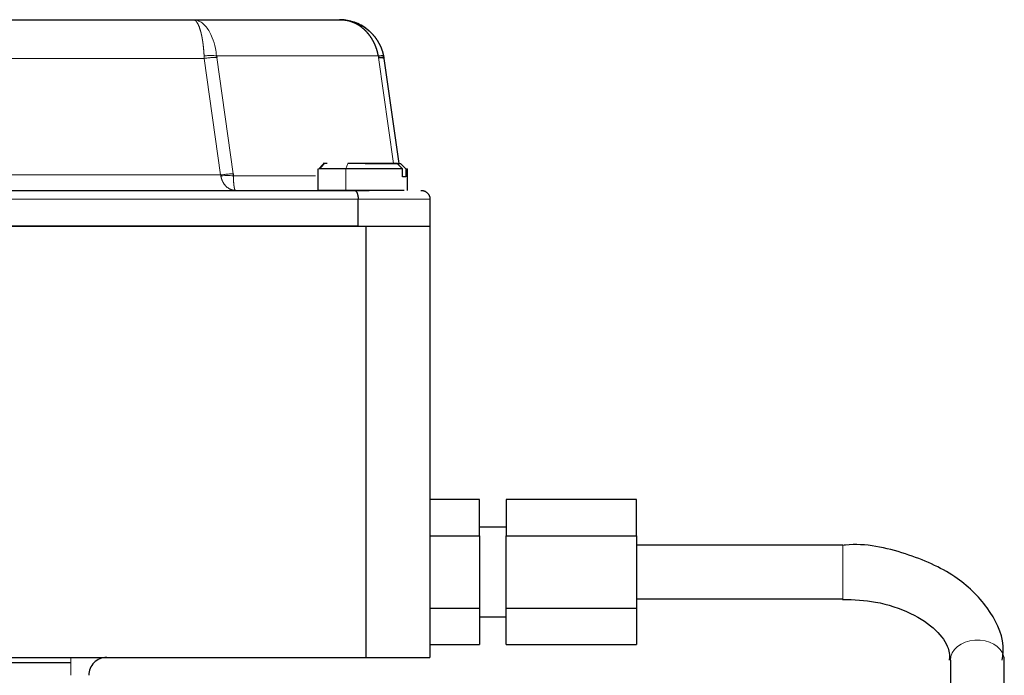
# Model space of a CAD drawing. Header units: inches. Extents: x 0 to 20790, y -12 to 14700.
# Tile 72 of 256: x 6521 to 6631, y 6920 to 6993. Entities that reach past the tile are written whole.
import ezdxf

# ---------------------------------------------------------------- set-up
doc = ezdxf.new("R2010")
doc.units = ezdxf.units.IN
doc.layers.add('1', color=7, linetype='Continuous', true_color=0xffffff)

msp = doc.modelspace()

# ---------------------------------------------------------------- linework, layer by layer
at = {"layer": '1', "color": 2, "linetype": 'Continuous', "lineweight": 25}
for p, q in [((6463.507, 6993.327), (6540.761, 6993.327)), ((6540.761, 6993.327), (6557.055, 6993.327)), ((6543.367, 6989.302), (6543.385, 6989.135)), ((6562.006, 6989.023), (6563.65, 6977.327)), ((6559.905, 6977.327), (6563.876, 6977.327)), ((6545.209, 6976.16), (6545.234, 6975.937)), ((6554.634, 6976.727), (6554.634, 6974.327)), ((6557.768, 6976.727), (6554.741, 6976.727)), ((6564.063, 6976.727), (6557.768, 6976.727)), ((6564.063, 6975.827), (6564.063, 6976.727)), ((6564.436, 6976.727), (6564.633, 6976.727)), ((6564.436, 6976.727), (6564.436, 6975.827)), ((6445.548, 6974.327), (6558.72, 6974.327)), ((6558.72, 6974.327), (6560.366, 6974.327)), ((6559.134, 6970.327), (6559.134, 6973.327)), ((6567.134, 6973.327), (6567.134, 6970.327)), ((6444.234, 6970.327), (6560.034, 6970.327)), ((6560.034, 6970.327), (6567.134, 6970.327)), ((6572.634, 6939.91), (6567.134, 6939.91)), ((6572.634, 6935.869), (6572.634, 6939.91)), ((6575.634, 6939.91), (6575.634, 6935.869)), ((6590.134, 6939.91), (6575.634, 6939.91)), ((6590.134, 6935.869), (6590.134, 6939.91)), ((6575.634, 6936.827), (6572.634, 6936.827)), ((6567.134, 6935.869), (6572.634, 6935.869)), ((6572.634, 6935.869), (6572.634, 6927.786)), ((6575.634, 6935.869), (6590.134, 6935.869)), ((6575.634, 6927.786), (6575.634, 6935.869)), ((6590.134, 6935.869), (6590.134, 6927.786)), ((6613.094, 6934.827), (6590.134, 6934.827)), ((6613.094, 6934.77), (6613.094, 6934.827)), ((6590.134, 6928.827), (6613.094, 6928.827)), ((6613.094, 6928.827), (6613.094, 6928.829)), ((6567.134, 6927.786), (6572.634, 6927.786)), ((6572.634, 6927.786), (6572.634, 6923.744)), ((6575.634, 6927.786), (6590.134, 6927.786)), ((6575.634, 6923.744), (6575.634, 6927.786)), ((6590.134, 6927.786), (6590.134, 6923.744)), ((6572.634, 6926.827), (6575.634, 6926.827)), ((6567.134, 6923.744), (6572.634, 6923.744)), ((6575.634, 6923.744), (6590.134, 6923.744)), ((6444.234, 6922.327), (6560.034, 6922.327)), ((6560.034, 6922.327), (6567.134, 6922.327)), ((6478.323, 6921.741), (6527.134, 6921.741)), ((6625.094, 6921.998), (6625.094, 6905.705)), ((6631.094, 6905.705), (6631.094, 6921.998))]:
    msp.add_line(p, q, dxfattribs=at)
at = {"layer": '1', "color": 110, "linetype": 'Continuous', "lineweight": 13}
for p, q in [((6561.385, 6989.302), (6543.367, 6989.302)), ((6543.385, 6989.135), (6545.209, 6976.16)), ((6563.072, 6977.327), (6561.413, 6989.135)), ((6541.998, 6989.023), (6462.27, 6989.023)), ((6543.822, 6976.049), (6541.998, 6989.023)), ((6557.992, 6977.327), (6557.768, 6976.727)), ((6543.822, 6976.049), (6460.446, 6976.049)), ((6557.768, 6974.327), (6557.768, 6976.727)), ((6554.376, 6975.937), (6545.234, 6975.937)), ((6567.134, 6973.327), (6559.134, 6973.327)), ((6613.094, 6928.829), (6613.094, 6934.77)), ((6527.134, 6921.741), (6527.134, 6922.327)), ((6527.134, 6921.741), (6527.134, 6920.327)), ((6625.094, 6921.998), (6625.094, 6921.998))]:
    msp.add_line(p, q, dxfattribs=at)
at = {"layer": '1', "color": 2, "linetype": 'Continuous', "lineweight": 25}
for start, end in [(90, 135), (135, 180)]:
    msp.add_arc((6531.134, 6920.327), 2, start, end, dxfattribs=at)
at = {"layer": '1', "color": 110, "linetype": 'Continuous', "lineweight": 13}
msp.add_ellipse((6628.094, 6921.998), major_axis=(-3, 0), ratio=0.7553694, start_param=3.3192036, end_param=6.2831853, dxfattribs=at)
at = {"layer": '1', "color": 2, "linetype": 'Continuous', "lineweight": 25}
msp.add_ellipse((6628.094, 6921.998), major_axis=(-3, 0), ratio=0.7553694, start_param=3.1415073, end_param=3.3192036, dxfattribs=at)
at = {"layer": '1', "color": 110, "linetype": 'Continuous', "lineweight": 13}
for points, knots in [([(6543.367, 6989.302), (6543.337, 6989.583), (6543.226, 6990.301), (6542.881, 6991.476), (6542.218, 6992.643), (6541.443, 6993.234), (6540.932, 6993.327), (6540.761, 6993.327)], [0, 0, 0, 0, 0.125, 0.325, 0.5806812, 0.8590874, 1, 1, 1, 1]), ([(6541.98, 6989.302), (6541.979, 6989.314), (6541.978, 6989.337), (6541.976, 6989.372), (6541.974, 6989.407), (6541.972, 6989.442), (6541.97, 6989.477), (6541.968, 6989.513), (6541.966, 6989.548), (6541.963, 6989.584), (6541.961, 6989.619), (6541.959, 6989.655), (6541.956, 6989.691), (6541.953, 6989.727), (6541.951, 6989.762), (6541.948, 6989.798), (6541.945, 6989.834), (6541.942, 6989.87), (6541.939, 6989.906), (6541.936, 6989.942), (6541.933, 6989.979), (6541.93, 6990.015), (6541.926, 6990.051), (6541.923, 6990.087), (6541.919, 6990.123), (6541.916, 6990.159), (6541.912, 6990.196), (6541.909, 6990.232), (6541.905, 6990.268), (6541.901, 6990.304), (6541.897, 6990.34), (6541.893, 6990.377), (6541.889, 6990.413), (6541.885, 6990.449), (6541.88, 6990.485), (6541.876, 6990.521), (6541.872, 6990.557), (6541.867, 6990.593), (6541.863, 6990.629), (6541.858, 6990.664), (6541.853, 6990.7), (6541.848, 6990.736), (6541.844, 6990.771), (6541.839, 6990.807), (6541.834, 6990.842), (6541.828, 6990.878), (6541.823, 6990.913), (6541.818, 6990.948), (6541.813, 6990.983), (6541.807, 6991.018), (6541.802, 6991.052), (6541.796, 6991.087), (6541.791, 6991.122), (6541.785, 6991.156), (6541.779, 6991.19), (6541.773, 6991.224), (6541.767, 6991.258), (6541.761, 6991.292), (6541.755, 6991.326), (6541.749, 6991.359), (6541.743, 6991.392), (6541.736, 6991.425), (6541.73, 6991.458), (6541.723, 6991.491), (6541.717, 6991.524), (6541.71, 6991.556), (6541.703, 6991.588), (6541.696, 6991.62), (6541.69, 6991.652), (6541.683, 6991.683), (6541.675, 6991.715), (6541.668, 6991.746), (6541.661, 6991.777), (6541.654, 6991.807), (6541.646, 6991.838), (6541.639, 6991.868), (6541.632, 6991.898), (6541.624, 6991.927), (6541.616, 6991.957), (6541.608, 6991.986), (6541.601, 6992.015), (6541.593, 6992.043), (6541.585, 6992.072), (6541.577, 6992.1), (6541.569, 6992.128), (6541.56, 6992.156), (6541.548, 6992.198), (6541.531, 6992.253), (6541.508, 6992.322), (6541.486, 6992.389), (6541.462, 6992.456), (6541.437, 6992.521), (6541.412, 6992.586), (6541.386, 6992.648), (6541.359, 6992.709), (6541.332, 6992.768), (6541.303, 6992.826), (6541.274, 6992.881), (6541.244, 6992.933), (6541.214, 6992.984), (6541.19, 6993.02), (6541.174, 6993.043), (6541.165, 6993.056), (6541.155, 6993.069), (6541.146, 6993.081), (6541.136, 6993.094), (6541.126, 6993.106), (6541.116, 6993.119), (6541.105, 6993.131), (6541.094, 6993.144), (6541.083, 6993.156), (6541.072, 6993.168), (6541.06, 6993.179), (6541.049, 6993.191), (6541.037, 6993.202), (6541.024, 6993.213), (6541.012, 6993.224), (6540.999, 6993.234), (6540.986, 6993.244), (6540.973, 6993.254), (6540.959, 6993.263), (6540.945, 6993.272), (6540.931, 6993.28), (6540.917, 6993.287), (6540.903, 6993.295), (6540.888, 6993.301), (6540.873, 6993.307), (6540.858, 6993.312), (6540.842, 6993.317), (6540.826, 6993.32), (6540.81, 6993.323), (6540.794, 6993.326), (6540.777, 6993.327), (6540.766, 6993.327), (6540.761, 6993.327)], [0, 0, 0, 0, 0.0050987, 0.0102202, 0.0153643, 0.0205308, 0.0257197, 0.0309307, 0.0361637, 0.0414185, 0.046695, 0.051993, 0.0573123, 0.0626527, 0.0680141, 0.0733962, 0.0787989, 0.0842221, 0.0896653, 0.0951286, 0.1006117, 0.1061143, 0.1116363, 0.1171775, 0.1227375, 0.1283163, 0.1339136, 0.1395291, 0.1451627, 0.150814, 0.1564829, 0.1621691, 0.1678724, 0.1735924, 0.1793291, 0.1850821, 0.1908511, 0.196636, 0.2024364, 0.208252, 0.2140827, 0.2199281, 0.225788, 0.2316621, 0.2375501, 0.2434517, 0.2493667, 0.2552947, 0.2612356, 0.2671889, 0.2731545, 0.279132, 0.2851211, 0.2911215, 0.2971329, 0.3031551, 0.3091877, 0.3152304, 0.321283, 0.3273451, 0.3334164, 0.3394966, 0.3455854, 0.3516825, 0.3577876, 0.3639003, 0.3700205, 0.3761476, 0.3822815, 0.3884219, 0.3945683, 0.4007206, 0.4068783, 0.4130412, 0.419209, 0.4253813, 0.4315579, 0.4377384, 0.4439225, 0.4501099, 0.4563003, 0.4624934, 0.4686889, 0.4748865, 0.4811054, 0.4873684, 0.4936755, 0.5097484, 0.5261105, 0.5427631, 0.5597074, 0.5769442, 0.5944738, 0.6122965, 0.630412, 0.6488198, 0.6675188, 0.6865077, 0.7057847, 0.7253474, 0.7451932, 0.7507076, 0.7563569, 0.7621415, 0.7680618, 0.7741183, 0.7803114, 0.7866413, 0.7931086, 0.7997135, 0.8064564, 0.8133376, 0.8203574, 0.8275161, 0.8348139, 0.8422511, 0.8498278, 0.8575442, 0.8654006, 0.8733968, 0.8815331, 0.8898095, 0.8982259, 0.9067823, 0.9154785, 0.9243146, 0.9332902, 0.9424051, 0.9516591, 0.9610517, 0.9705826, 0.9802513, 0.9900573, 1, 1, 1, 1]), ([(6541.998, 6989.023), (6541.997, 6989.033), (6541.996, 6989.054), (6541.993, 6989.085), (6541.991, 6989.116), (6541.989, 6989.147), (6541.987, 6989.178), (6541.985, 6989.209), (6541.983, 6989.24), (6541.981, 6989.271), (6541.98, 6989.292), (6541.98, 6989.302)], [0, 0, 0, 0, 0.1113068, 0.2225658, 0.3337767, 0.4449387, 0.5560515, 0.6671146, 0.7781273, 0.8890893, 1, 1, 1, 1]), ([(6541.998, 6989.023), (6542.126, 6989.041), (6542.318, 6989.065), (6542.567, 6989.09), (6542.749, 6989.106), (6542.923, 6989.119), (6543.144, 6989.131), (6543.294, 6989.135), (6543.385, 6989.135)], [0, 0, 0, 0, 0.25, 0.375, 0.5, 0.625, 0.75, 1, 1, 1, 1]), ([(6545.209, 6976.16), (6545.128, 6976.16), (6544.951, 6976.157), (6544.604, 6976.136), (6544.22, 6976.1), (6543.936, 6976.065), (6543.822, 6976.049)], [0, 0, 0, 0, 0.2222222, 0.4444444, 0.7777778, 1, 1, 1, 1]), ([(6543.847, 6975.937), (6543.846, 6975.942), (6543.844, 6975.951), (6543.842, 6975.965), (6543.839, 6975.979), (6543.836, 6975.993), (6543.833, 6976.007), (6543.829, 6976.021), (6543.826, 6976.035), (6543.823, 6976.044), (6543.822, 6976.049)], [0, 0, 0, 0, 0.1236767, 0.2476882, 0.3720564, 0.496803, 0.6219494, 0.7475171, 0.873527, 1, 1, 1, 1]), ([(6545.234, 6975.937), (6545.181, 6975.943), (6545.015, 6975.958), (6544.577, 6975.976), (6544.139, 6975.96), (6543.847, 6975.937), (6543.847, 6975.937), (6543.847, 6975.937)], [0, 0, 0, 0, 0.1428357, 0.4285558, 0.999996, 0.999996, 1, 1, 1, 1]), ([(6545.472, 6974.327), (6545.465, 6974.327), (6545.453, 6974.327), (6545.434, 6974.328), (6545.416, 6974.328), (6545.398, 6974.329), (6545.38, 6974.33), (6545.362, 6974.332), (6545.345, 6974.333), (6545.328, 6974.335), (6545.311, 6974.337), (6545.295, 6974.339), (6545.278, 6974.341), (6545.262, 6974.343), (6545.246, 6974.346), (6545.231, 6974.349), (6545.216, 6974.351), (6545.201, 6974.354), (6545.186, 6974.357), (6545.171, 6974.36), (6545.157, 6974.364), (6545.143, 6974.367), (6545.129, 6974.371), (6545.116, 6974.374), (6545.103, 6974.378), (6545.09, 6974.381), (6545.077, 6974.385), (6545.064, 6974.389), (6545.052, 6974.393), (6545.04, 6974.396), (6545.028, 6974.4), (6545.017, 6974.404), (6545.006, 6974.408), (6544.995, 6974.412), (6544.984, 6974.416), (6544.974, 6974.42), (6544.929, 6974.437), (6544.854, 6974.47), (6544.75, 6974.526), (6544.653, 6974.587), (6544.564, 6974.652), (6544.495, 6974.71), (6544.442, 6974.76), (6544.401, 6974.8), (6544.359, 6974.844), (6544.314, 6974.895), (6544.267, 6974.953), (6544.218, 6975.018), (6544.17, 6975.088), (6544.126, 6975.159), (6544.092, 6975.219), (6544.067, 6975.267), (6544.049, 6975.302), (6544.032, 6975.338), (6544.015, 6975.375), (6543.999, 6975.411), (6543.984, 6975.448), (6543.969, 6975.485), (6543.955, 6975.522), (6543.942, 6975.56), (6543.929, 6975.597), (6543.917, 6975.635), (6543.906, 6975.673), (6543.896, 6975.711), (6543.886, 6975.749), (6543.877, 6975.786), (6543.868, 6975.824), (6543.86, 6975.862), (6543.853, 6975.9), (6543.849, 6975.925), (6543.847, 6975.937)], [0, 0, 0, 0, 0.00915, 0.018181, 0.0270929, 0.0358854, 0.0445583, 0.0531116, 0.0615449, 0.0698583, 0.0780516, 0.0861246, 0.0940775, 0.10191, 0.1096222, 0.117214, 0.1246855, 0.1320367, 0.1392675, 0.1463782, 0.1533686, 0.1602389, 0.1669892, 0.1736196, 0.1801301, 0.1865209, 0.1927921, 0.1989438, 0.2049763, 0.2108895, 0.2166837, 0.2223591, 0.2279158, 0.233354, 0.2386738, 0.2438756, 0.2489593, 0.3051513, 0.3584363, 0.4088067, 0.4562719, 0.5008575, 0.5227777, 0.5460926, 0.5708336, 0.5973725, 0.625811, 0.6585626, 0.6903111, 0.7210173, 0.750645, 0.7648266, 0.7788963, 0.7928529, 0.8066952, 0.820422, 0.8340322, 0.8475248, 0.8608987, 0.8741532, 0.8872873, 0.9003004, 0.9131918, 0.9259611, 0.9386078, 0.9511318, 0.9635329, 0.9758112, 0.9879667, 1, 1, 1, 1]), ([(6545.234, 6975.937), (6545.234, 6975.931), (6545.234, 6975.918), (6545.235, 6975.899), (6545.235, 6975.879), (6545.236, 6975.86), (6545.236, 6975.841), (6545.237, 6975.821), (6545.237, 6975.801), (6545.238, 6975.782), (6545.238, 6975.762), (6545.239, 6975.742), (6545.24, 6975.723), (6545.24, 6975.703), (6545.241, 6975.683), (6545.242, 6975.663), (6545.243, 6975.643), (6545.244, 6975.623), (6545.244, 6975.604), (6545.245, 6975.584), (6545.246, 6975.564), (6545.247, 6975.544), (6545.248, 6975.524), (6545.249, 6975.504), (6545.25, 6975.484), (6545.251, 6975.465), (6545.253, 6975.445), (6545.254, 6975.425), (6545.255, 6975.406), (6545.256, 6975.386), (6545.258, 6975.366), (6545.259, 6975.347), (6545.26, 6975.327), (6545.262, 6975.308), (6545.263, 6975.289), (6545.265, 6975.269), (6545.266, 6975.25), (6545.268, 6975.231), (6545.27, 6975.212), (6545.271, 6975.194), (6545.273, 6975.175), (6545.275, 6975.156), (6545.276, 6975.138), (6545.278, 6975.119), (6545.28, 6975.101), (6545.282, 6975.083), (6545.284, 6975.065), (6545.286, 6975.047), (6545.288, 6975.029), (6545.289, 6975.012), (6545.291, 6974.994), (6545.293, 6974.977), (6545.295, 6974.96), (6545.297, 6974.943), (6545.299, 6974.927), (6545.301, 6974.91), (6545.303, 6974.894), (6545.305, 6974.877), (6545.307, 6974.862), (6545.309, 6974.846), (6545.311, 6974.83), (6545.313, 6974.815), (6545.315, 6974.8), (6545.317, 6974.785), (6545.319, 6974.77), (6545.321, 6974.755), (6545.324, 6974.741), (6545.327, 6974.722), (6545.33, 6974.699), (6545.335, 6974.672), (6545.34, 6974.646), (6545.345, 6974.62), (6545.35, 6974.595), (6545.355, 6974.571), (6545.361, 6974.547), (6545.366, 6974.524), (6545.372, 6974.502), (6545.378, 6974.481), (6545.384, 6974.461), (6545.39, 6974.442), (6545.396, 6974.428), (6545.4, 6974.416), (6545.403, 6974.408), (6545.407, 6974.4), (6545.41, 6974.392), (6545.414, 6974.384), (6545.418, 6974.376), (6545.422, 6974.369), (6545.426, 6974.362), (6545.43, 6974.356), (6545.435, 6974.35), (6545.44, 6974.344), (6545.445, 6974.339), (6545.45, 6974.335), (6545.455, 6974.332), (6545.46, 6974.329), (6545.466, 6974.328), (6545.47, 6974.327), (6545.472, 6974.327)], [0, 0, 0, 0, 0.0061541, 0.0123529, 0.0185964, 0.0248848, 0.0312182, 0.0375966, 0.04402, 0.0504884, 0.0570019, 0.0635604, 0.070164, 0.0768124, 0.0835058, 0.090244, 0.0970268, 0.1038543, 0.1107263, 0.1176427, 0.1246032, 0.1316078, 0.1386563, 0.1457484, 0.1528841, 0.160063, 0.1672851, 0.1745499, 0.1818574, 0.1892072, 0.1965992, 0.204033, 0.2115083, 0.219025, 0.2265827, 0.234181, 0.2418198, 0.2494987, 0.2572174, 0.2649756, 0.2727729, 0.2806091, 0.2884838, 0.2963967, 0.3043474, 0.3123357, 0.3203611, 0.3284233, 0.3365221, 0.344657, 0.3528277, 0.361034, 0.3692753, 0.3775515, 0.3858621, 0.3942069, 0.4025855, 0.4109976, 0.4194428, 0.4279209, 0.4364316, 0.4449744, 0.4535492, 0.4621556, 0.4708106, 0.4795538, 0.4883869, 0.4973102, 0.514327, 0.5317385, 0.5495466, 0.5677527, 0.5863581, 0.6053637, 0.6247702, 0.6445777, 0.6647862, 0.6853952, 0.706404, 0.7278114, 0.7496158, 0.7603954, 0.7716626, 0.783419, 0.7956664, 0.8084062, 0.8216397, 0.8353683, 0.8495929, 0.8643144, 0.8795335, 0.8952507, 0.911466, 0.9281794, 0.9453904, 0.9630983, 0.981302, 1, 1, 1, 1])]:
    msp.add_open_spline(points, degree=3, knots=knots, dxfattribs=at)
at = {"layer": '1', "color": 2, "linetype": 'Continuous', "lineweight": 25}
for points, knots in [([(6557.055, 6993.327), (6557.066, 6993.327), (6557.089, 6993.327), (6557.122, 6993.327), (6557.156, 6993.326), (6557.189, 6993.325), (6557.222, 6993.324), (6557.255, 6993.323), (6557.288, 6993.322), (6557.321, 6993.32), (6557.353, 6993.318), (6557.386, 6993.316), (6557.418, 6993.314), (6557.451, 6993.312), (6557.483, 6993.309), (6557.515, 6993.306), (6557.547, 6993.303), (6557.578, 6993.3), (6557.61, 6993.296), (6557.641, 6993.293), (6557.673, 6993.289), (6557.704, 6993.285), (6557.735, 6993.281), (6557.766, 6993.277), (6557.796, 6993.272), (6557.827, 6993.267), (6557.857, 6993.262), (6557.887, 6993.257), (6557.918, 6993.252), (6557.947, 6993.247), (6557.977, 6993.241), (6558.007, 6993.236), (6558.036, 6993.23), (6558.066, 6993.224), (6558.095, 6993.218), (6558.124, 6993.212), (6558.153, 6993.205), (6558.181, 6993.199), (6558.21, 6993.192), (6558.238, 6993.185), (6558.266, 6993.178), (6558.294, 6993.171), (6558.322, 6993.164), (6558.35, 6993.157), (6558.378, 6993.149), (6558.405, 6993.142), (6558.432, 6993.134), (6558.459, 6993.126), (6558.486, 6993.118), (6558.513, 6993.11), (6558.539, 6993.102), (6558.566, 6993.094), (6558.592, 6993.085), (6558.618, 6993.077), (6558.644, 6993.068), (6558.669, 6993.06), (6558.695, 6993.051), (6558.72, 6993.042), (6558.745, 6993.033), (6558.77, 6993.024), (6558.795, 6993.015), (6558.82, 6993.005), (6558.844, 6992.996), (6558.869, 6992.987), (6558.893, 6992.977), (6558.917, 6992.968), (6558.941, 6992.958), (6558.964, 6992.948), (6558.988, 6992.939), (6559.011, 6992.929), (6559.034, 6992.919), (6559.057, 6992.909), (6559.08, 6992.899), (6559.103, 6992.889), (6559.125, 6992.879), (6559.147, 6992.868), (6559.17, 6992.858), (6559.192, 6992.848), (6559.213, 6992.837), (6559.235, 6992.827), (6559.257, 6992.816), (6559.278, 6992.806), (6559.299, 6992.795), (6559.32, 6992.785), (6559.341, 6992.774), (6559.362, 6992.763), (6559.382, 6992.753), (6559.402, 6992.742), (6559.423, 6992.731), (6559.443, 6992.72), (6559.463, 6992.709), (6559.482, 6992.699), (6559.502, 6992.688), (6559.521, 6992.677), (6559.54, 6992.666), (6559.56, 6992.655), (6559.578, 6992.644), (6559.597, 6992.633), (6559.616, 6992.622), (6559.634, 6992.611), (6559.653, 6992.6), (6559.671, 6992.588), (6559.689, 6992.577), (6559.707, 6992.566), (6559.724, 6992.555), (6559.742, 6992.544), (6559.759, 6992.533), (6559.777, 6992.522), (6559.794, 6992.51), (6559.811, 6992.499), (6559.828, 6992.488), (6559.844, 6992.477), (6559.861, 6992.466), (6559.877, 6992.455), (6559.893, 6992.443), (6559.91, 6992.432), (6559.926, 6992.421), (6559.941, 6992.41), (6559.957, 6992.399), (6559.973, 6992.388), (6559.988, 6992.377), (6560.003, 6992.366), (6560.018, 6992.354), (6560.033, 6992.343), (6560.048, 6992.332), (6560.063, 6992.321), (6560.078, 6992.31), (6560.092, 6992.299), (6560.106, 6992.288), (6560.121, 6992.277), (6560.135, 6992.266), (6560.149, 6992.255), (6560.163, 6992.244), (6560.193, 6992.22), (6560.24, 6992.182), (6560.301, 6992.13), (6560.362, 6992.078), (6560.421, 6992.025), (6560.48, 6991.971), (6560.537, 6991.916), (6560.594, 6991.86), (6560.65, 6991.803), (6560.704, 6991.745), (6560.758, 6991.687), (6560.811, 6991.628), (6560.863, 6991.568), (6560.914, 6991.507), (6560.964, 6991.446), (6561.013, 6991.383), (6561.06, 6991.321), (6561.107, 6991.257), (6561.152, 6991.193), (6561.197, 6991.129), (6561.24, 6991.064), (6561.282, 6990.998), (6561.323, 6990.932), (6561.363, 6990.866), (6561.401, 6990.799), (6561.439, 6990.732), (6561.475, 6990.665), (6561.51, 6990.597), (6561.544, 6990.529), (6561.577, 6990.461), (6561.609, 6990.393), (6561.639, 6990.325), (6561.668, 6990.256), (6561.696, 6990.187), (6561.723, 6990.119), (6561.749, 6990.05), (6561.774, 6989.981), (6561.797, 6989.913), (6561.82, 6989.844), (6561.841, 6989.776), (6561.861, 6989.708), (6561.88, 6989.639), (6561.898, 6989.571), (6561.915, 6989.504), (6561.931, 6989.436), (6561.946, 6989.369), (6561.955, 6989.324), (6561.959, 6989.302)], [0, 0, 0, 0, 0.0049542, 0.0098916, 0.0148121, 0.0197157, 0.0246021, 0.0294715, 0.0343236, 0.0391584, 0.0439758, 0.0487758, 0.0535582, 0.058323, 0.0630701, 0.0677994, 0.0725109, 0.0772045, 0.0818802, 0.0865378, 0.0911774, 0.0957988, 0.100402, 0.1049869, 0.1095536, 0.1141019, 0.1186318, 0.1231432, 0.1276361, 0.1321105, 0.1365663, 0.1410035, 0.145422, 0.1498218, 0.1542028, 0.1585651, 0.1629086, 0.1672332, 0.171539, 0.1758259, 0.1800938, 0.1843428, 0.1885729, 0.1927839, 0.196976, 0.201149, 0.2053029, 0.2094378, 0.2135537, 0.2176504, 0.2217281, 0.2257866, 0.229826, 0.2338463, 0.2378475, 0.2418295, 0.2457924, 0.2497361, 0.2536607, 0.2575662, 0.2614525, 0.2653197, 0.2691677, 0.2729967, 0.2768065, 0.2805971, 0.2843687, 0.2881212, 0.2918546, 0.2955689, 0.2992641, 0.3029403, 0.3065974, 0.3102355, 0.3138547, 0.3174548, 0.3210359, 0.3245981, 0.3281414, 0.3316658, 0.3351712, 0.3386578, 0.3421255, 0.3455745, 0.3490046, 0.3524159, 0.3558085, 0.3591824, 0.3625376, 0.3658741, 0.369192, 0.3724913, 0.3757719, 0.3790341, 0.3822777, 0.3855029, 0.3887095, 0.3918978, 0.3950677, 0.3982192, 0.4013524, 0.4044674, 0.407564, 0.4106425, 0.4137028, 0.416745, 0.419769, 0.422775, 0.425763, 0.4287329, 0.431685, 0.4346191, 0.4375353, 0.4404337, 0.4433144, 0.4461773, 0.4490224, 0.4518499, 0.4546598, 0.4574521, 0.4602269, 0.4629841, 0.4657239, 0.4684463, 0.4711513, 0.473839, 0.4765094, 0.4791626, 0.4817985, 0.4844174, 0.4870191, 0.4896037, 0.4921714, 0.494722, 0.5066223, 0.5183717, 0.5299851, 0.541572, 0.5531535, 0.5647279, 0.5762931, 0.5878472, 0.5993882, 0.6109141, 0.622423, 0.6339129, 0.6453817, 0.6568276, 0.6682485, 0.6796425, 0.6910076, 0.7023419, 0.7136435, 0.7249104, 0.7361407, 0.7473326, 0.7584842, 0.7695937, 0.7806592, 0.791679, 0.8026512, 0.8135743, 0.8244463, 0.8352658, 0.8460311, 0.8567405, 0.8673925, 0.8779855, 0.8885181, 0.8989888, 0.9093962, 0.9197389, 0.9300155, 0.9402249, 0.9503656, 0.9604366, 0.9704366, 0.9803646, 0.9902194, 1, 1, 1, 1]), ([(6561.385, 6989.302), (6561.383, 6989.313), (6561.379, 6989.336), (6561.372, 6989.369), (6561.366, 6989.403), (6561.359, 6989.437), (6561.352, 6989.471), (6561.345, 6989.506), (6561.337, 6989.54), (6561.33, 6989.574), (6561.321, 6989.609), (6561.313, 6989.644), (6561.305, 6989.678), (6561.296, 6989.713), (6561.287, 6989.748), (6561.277, 6989.783), (6561.268, 6989.819), (6561.258, 6989.854), (6561.247, 6989.889), (6561.237, 6989.925), (6561.226, 6989.96), (6561.215, 6989.996), (6561.204, 6990.031), (6561.192, 6990.067), (6561.18, 6990.102), (6561.168, 6990.138), (6561.156, 6990.174), (6561.143, 6990.21), (6561.13, 6990.245), (6561.116, 6990.281), (6561.103, 6990.317), (6561.089, 6990.353), (6561.075, 6990.389), (6561.06, 6990.425), (6561.045, 6990.461), (6561.03, 6990.497), (6561.015, 6990.532), (6560.999, 6990.568), (6560.983, 6990.604), (6560.966, 6990.64), (6560.95, 6990.676), (6560.933, 6990.711), (6560.916, 6990.747), (6560.898, 6990.783), (6560.88, 6990.818), (6560.862, 6990.854), (6560.844, 6990.889), (6560.825, 6990.924), (6560.806, 6990.96), (6560.786, 6990.995), (6560.767, 6991.03), (6560.747, 6991.065), (6560.726, 6991.1), (6560.706, 6991.135), (6560.685, 6991.169), (6560.664, 6991.204), (6560.642, 6991.238), (6560.62, 6991.272), (6560.598, 6991.307), (6560.576, 6991.341), (6560.553, 6991.374), (6560.53, 6991.408), (6560.507, 6991.442), (6560.483, 6991.475), (6560.46, 6991.508), (6560.435, 6991.541), (6560.411, 6991.574), (6560.386, 6991.607), (6560.361, 6991.639), (6560.336, 6991.671), (6560.31, 6991.703), (6560.285, 6991.735), (6560.259, 6991.767), (6560.232, 6991.798), (6560.205, 6991.829), (6560.179, 6991.86), (6560.151, 6991.891), (6560.124, 6991.921), (6560.096, 6991.951), (6560.068, 6991.981), (6560.04, 6992.011), (6560.012, 6992.04), (6559.983, 6992.069), (6559.954, 6992.098), (6559.925, 6992.127), (6559.895, 6992.155), (6559.831, 6992.216), (6559.729, 6992.307), (6559.586, 6992.425), (6559.434, 6992.541), (6559.274, 6992.651), (6559.106, 6992.757), (6558.93, 6992.856), (6558.745, 6992.948), (6558.608, 6993.009), (6558.521, 6993.043), (6558.489, 6993.056), (6558.455, 6993.069), (6558.421, 6993.082), (6558.386, 6993.095), (6558.35, 6993.107), (6558.313, 6993.12), (6558.276, 6993.132), (6558.237, 6993.145), (6558.198, 6993.157), (6558.158, 6993.169), (6558.117, 6993.18), (6558.075, 6993.192), (6558.032, 6993.203), (6557.988, 6993.214), (6557.944, 6993.225), (6557.898, 6993.235), (6557.852, 6993.245), (6557.805, 6993.255), (6557.757, 6993.264), (6557.708, 6993.272), (6557.658, 6993.28), (6557.608, 6993.288), (6557.556, 6993.295), (6557.504, 6993.301), (6557.451, 6993.307), (6557.397, 6993.312), (6557.342, 6993.317), (6557.286, 6993.321), (6557.229, 6993.323), (6557.172, 6993.326), (6557.114, 6993.327), (6557.075, 6993.327), (6557.055, 6993.327)], [0, 0, 0, 0, 0.0049091, 0.0098454, 0.0148089, 0.0197994, 0.0248167, 0.0298607, 0.0349313, 0.0400283, 0.0451516, 0.050301, 0.0554764, 0.0606775, 0.0659042, 0.0711564, 0.0764338, 0.0817363, 0.0870637, 0.0924158, 0.0977924, 0.1031933, 0.1086182, 0.1140671, 0.1195396, 0.1250355, 0.1305547, 0.1360969, 0.1416619, 0.1472494, 0.1528592, 0.1584911, 0.1641447, 0.1698199, 0.1755165, 0.181234, 0.1869724, 0.1927313, 0.1985104, 0.2043095, 0.2101282, 0.2159664, 0.2218238, 0.2276999, 0.2335946, 0.2395076, 0.2454385, 0.2513871, 0.257353, 0.263336, 0.2693356, 0.2753517, 0.2813839, 0.2874319, 0.2934953, 0.2995738, 0.3056672, 0.311775, 0.3178969, 0.3240326, 0.3301818, 0.3363442, 0.3425193, 0.3487068, 0.3549064, 0.3611178, 0.3673405, 0.3735743, 0.3798188, 0.3860737, 0.3923385, 0.3986129, 0.4048966, 0.4111893, 0.4174905, 0.4237999, 0.4301171, 0.4364418, 0.4427736, 0.4491122, 0.4554572, 0.4618082, 0.4681649, 0.4745269, 0.4808938, 0.4872654, 0.4936412, 0.5221469, 0.551487, 0.5816678, 0.6126903, 0.6445524, 0.6772488, 0.7107708, 0.7451056, 0.7507188, 0.7564606, 0.7623316, 0.7683322, 0.7744627, 0.7807237, 0.7871154, 0.7936383, 0.8002928, 0.8070792, 0.8139978, 0.821049, 0.8282329, 0.8355501, 0.8430005, 0.8505846, 0.8583024, 0.8661541, 0.8741399, 0.8822599, 0.8905141, 0.8989025, 0.9074252, 0.9160821, 0.924873, 0.9337979, 0.9428566, 0.9520487, 0.9613741, 0.9708323, 0.980423, 0.9901458, 1, 1, 1, 1]), ([(6559.999, 6992.369), (6559.532, 6992.7), (6558.815, 6993.063), (6557.757, 6993.29), (6557.284, 6993.327), (6557.055, 6993.327)], [0, 0, 0, 0, 0.5156352, 0.7615119, 1, 1, 1, 1]), ([(6561.413, 6989.135), (6561.504, 6989.135), (6561.628, 6989.131), (6561.763, 6989.119), (6561.848, 6989.106), (6561.915, 6989.09), (6561.982, 6989.065), (6562.004, 6989.041), (6562.006, 6989.023)], [0, 0, 0, 0, 0.25, 0.375, 0.5, 0.625, 0.75, 1, 1, 1, 1]), ([(6555.392, 6977.327), (6555.301, 6977.23), (6555.115, 6977.03), (6554.928, 6976.83), (6554.832, 6976.727)], [0, 0, 0, 0, 0.4843967, 1, 1, 1, 1]), ([(6564.063, 6976.727), (6563.967, 6976.83), (6563.78, 6977.03), (6563.593, 6977.23), (6563.503, 6977.327)], [0, 0, 0, 0, 0.5156033, 1, 1, 1, 1]), ([(6563.876, 6977.327), (6563.967, 6977.23), (6564.153, 6977.03), (6564.34, 6976.83), (6564.436, 6976.727)], [0, 0, 0, 0, 0.4843967, 1, 1, 1, 1]), ([(6558.72, 6974.327), (6558.722, 6974.327), (6558.726, 6974.327), (6558.732, 6974.327), (6558.738, 6974.326), (6558.744, 6974.326), (6558.75, 6974.325), (6558.755, 6974.324), (6558.761, 6974.322), (6558.766, 6974.321), (6558.772, 6974.319), (6558.777, 6974.318), (6558.782, 6974.316), (6558.787, 6974.314), (6558.792, 6974.312), (6558.797, 6974.31), (6558.802, 6974.307), (6558.807, 6974.305), (6558.811, 6974.303), (6558.816, 6974.3), (6558.82, 6974.297), (6558.825, 6974.295), (6558.829, 6974.292), (6558.833, 6974.289), (6558.837, 6974.287), (6558.841, 6974.284), (6558.845, 6974.281), (6558.848, 6974.278), (6558.852, 6974.275), (6558.855, 6974.272), (6558.859, 6974.269), (6558.862, 6974.266), (6558.865, 6974.263), (6558.868, 6974.261), (6558.872, 6974.258), (6558.874, 6974.255), (6558.887, 6974.242), (6558.909, 6974.218), (6558.939, 6974.178), (6558.965, 6974.134), (6558.989, 6974.087), (6559.008, 6974.046), (6559.021, 6974.013), (6559.031, 6973.987), (6559.04, 6973.961), (6559.049, 6973.934), (6559.058, 6973.906), (6559.066, 6973.877), (6559.074, 6973.848), (6559.081, 6973.819), (6559.088, 6973.789), (6559.095, 6973.758), (6559.1, 6973.727), (6559.106, 6973.696), (6559.111, 6973.665), (6559.115, 6973.634), (6559.119, 6973.602), (6559.122, 6973.571), (6559.125, 6973.54), (6559.128, 6973.508), (6559.13, 6973.477), (6559.131, 6973.447), (6559.133, 6973.416), (6559.133, 6973.386), (6559.134, 6973.357), (6559.134, 6973.337), (6559.134, 6973.327)], [0, 0, 0, 0, 0.0097989, 0.019458, 0.0289767, 0.0383541, 0.0475895, 0.0566824, 0.0656322, 0.0744385, 0.0831008, 0.0916187, 0.099992, 0.1082204, 0.1163037, 0.1242418, 0.1320346, 0.139682, 0.147184, 0.1545407, 0.1617521, 0.1688183, 0.1757394, 0.1825157, 0.1891473, 0.1956344, 0.2019773, 0.2081762, 0.2142315, 0.2201434, 0.2259123, 0.2315386, 0.2370225, 0.2423645, 0.2475649, 0.2526241, 0.2575426, 0.3129843, 0.3659777, 0.4164708, 0.464443, 0.5099024, 0.5318744, 0.5538066, 0.57569, 0.5975107, 0.6192545, 0.6409074, 0.6624549, 0.6838827, 0.7051766, 0.7263225, 0.7473066, 0.7681155, 0.7887362, 0.8091559, 0.8293628, 0.8493453, 0.8690928, 0.8885952, 0.9078432, 0.9268283, 0.9455429, 0.9639802, 0.9821342, 1, 1, 1, 1]), ([(6566.134, 6974.327), (6566.139, 6974.327), (6566.149, 6974.327), (6566.163, 6974.327), (6566.178, 6974.326), (6566.192, 6974.326), (6566.206, 6974.325), (6566.219, 6974.324), (6566.233, 6974.322), (6566.246, 6974.321), (6566.259, 6974.319), (6566.272, 6974.318), (6566.285, 6974.316), (6566.297, 6974.314), (6566.309, 6974.312), (6566.321, 6974.31), (6566.332, 6974.307), (6566.344, 6974.305), (6566.355, 6974.303), (6566.366, 6974.3), (6566.376, 6974.297), (6566.387, 6974.295), (6566.397, 6974.292), (6566.407, 6974.289), (6566.416, 6974.287), (6566.426, 6974.284), (6566.435, 6974.281), (6566.444, 6974.278), (6566.453, 6974.275), (6566.461, 6974.272), (6566.47, 6974.269), (6566.478, 6974.266), (6566.485, 6974.263), (6566.493, 6974.261), (6566.5, 6974.258), (6566.508, 6974.255), (6566.539, 6974.242), (6566.591, 6974.218), (6566.662, 6974.178), (6566.727, 6974.134), (6566.785, 6974.087), (6566.83, 6974.046), (6566.862, 6974.013), (6566.885, 6973.987), (6566.908, 6973.961), (6566.929, 6973.934), (6566.95, 6973.906), (6566.969, 6973.877), (6566.988, 6973.848), (6567.005, 6973.819), (6567.021, 6973.789), (6567.037, 6973.758), (6567.051, 6973.727), (6567.064, 6973.696), (6567.075, 6973.665), (6567.086, 6973.634), (6567.096, 6973.602), (6567.104, 6973.571), (6567.111, 6973.54), (6567.118, 6973.508), (6567.123, 6973.477), (6567.127, 6973.447), (6567.13, 6973.416), (6567.132, 6973.386), (6567.134, 6973.357), (6567.134, 6973.337), (6567.134, 6973.327)], [0, 0, 0, 0, 0.0097989, 0.019458, 0.0289767, 0.0383541, 0.0475895, 0.0566824, 0.0656322, 0.0744385, 0.0831008, 0.0916187, 0.099992, 0.1082204, 0.1163037, 0.1242418, 0.1320346, 0.139682, 0.147184, 0.1545407, 0.1617521, 0.1688183, 0.1757394, 0.1825157, 0.1891473, 0.1956344, 0.2019773, 0.2081762, 0.2142315, 0.2201434, 0.2259123, 0.2315386, 0.2370225, 0.2423645, 0.2475649, 0.2526241, 0.2575426, 0.3129843, 0.3659777, 0.4164708, 0.464443, 0.5099024, 0.5318744, 0.5538066, 0.57569, 0.5975107, 0.6192545, 0.6409074, 0.6624549, 0.6838827, 0.7051766, 0.7263225, 0.7473066, 0.7681155, 0.7887362, 0.8091559, 0.8293628, 0.8493453, 0.8690928, 0.8885952, 0.9078432, 0.9268283, 0.9455429, 0.9639802, 0.9821342, 1, 1, 1, 1]), ([(6630.861, 6922.028), (6630.955, 6922.563), (6631.104, 6924.579), (6629.374, 6928.015), (6625.679, 6931.643), (6620.164, 6934.025), (6615.541, 6935.094), (6613.204, 6934.802), (6613.104, 6934.789)], [0, 0, 0, 0, 0.0737331, 0.2835957, 0.5003224, 0.7393536, 0.9889188, 1, 1, 1, 1]), ([(6613.084, 6928.752), (6614.364, 6928.78), (6617.034, 6928.598), (6620.818, 6927.348), (6623.65, 6925.386), (6624.943, 6923.484), (6625.039, 6922.434), (6624.955, 6922.004)], [0, 0, 0, 0, 0.1843536, 0.4084596, 0.6273864, 0.8433092, 1, 1, 1, 1])]:
    msp.add_open_spline(points, degree=3, knots=knots, dxfattribs=at)
at = {"layer": '1', "color": 110, "linetype": 'Continuous', "lineweight": 13}
for points, degree in [([(6541.98, 6989.302), (6542.15, 6989.315), (6542.491, 6989.334), (6542.969, 6989.334), (6543.244, 6989.315), (6543.367, 6989.302)], 3), ([(6561.413, 6989.135), (6561.405, 6989.191), (6561.396, 6989.246), (6561.385, 6989.302)], 3), ([(6559.134, 6973.327), (6445.134, 6973.327)], 1)]:
    msp.add_open_spline(points, degree=degree, dxfattribs=at)
at = {"layer": '1', "color": 2, "linetype": 'Continuous', "lineweight": 25}
for points, degree in [([(6561.385, 6989.302), (6561.503, 6989.315), (6561.71, 6989.334), (6561.908, 6989.334), (6561.956, 6989.315), (6561.959, 6989.302)], 3), ([(6561.959, 6989.302), (6561.977, 6989.209), (6561.993, 6989.116), (6562.006, 6989.023)], 3), ([(6562.006, 6989.023), (6561.959, 6989.302)], 1), ([(6555.328, 6977.327), (6554.741, 6976.727)], 1), ([(6564.633, 6974.327), (6564.633, 6976.727)], 1), ([(6564.273, 6975.827), (6564.21, 6975.827), (6564.14, 6975.827), (6564.063, 6975.827)], 3), ([(6564.436, 6975.827), (6564.39, 6975.827), (6564.335, 6975.827), (6564.273, 6975.827)], 3), ([(6557.768, 6974.327), (6556.858, 6974.327), (6555.416, 6974.327), (6554.65, 6974.327), (6554.632, 6974.327), (6554.998, 6974.327)], 2), ([(6564.276, 6974.327), (6563.909, 6974.327), (6562.499, 6974.327), (6560.698, 6974.327), (6558.679, 6974.327), (6557.768, 6974.327)], 2), ([(6559.134, 6970.327), (6445.134, 6970.327)], 1), ([(6560.034, 6922.327), (6560.034, 6970.327)], 1), ([(6567.134, 6970.327), (6567.134, 6922.327)], 1)]:
    msp.add_open_spline(points, degree=degree, dxfattribs=at)
for points, weights in [([(6555.691, 6977.327), (6554.947, 6977.327), (6555.392, 6977.327)], [0.854245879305, 0.845069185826, 0.957499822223]), ([(6563.503, 6977.327), (6561.634, 6977.327), (6557.992, 6977.327)], [0.957499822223, 0.730173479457, 1])]:
    msp.add_rational_spline(points, weights, degree=2, dxfattribs=at)

doc.saveas('drawing.dxf')
